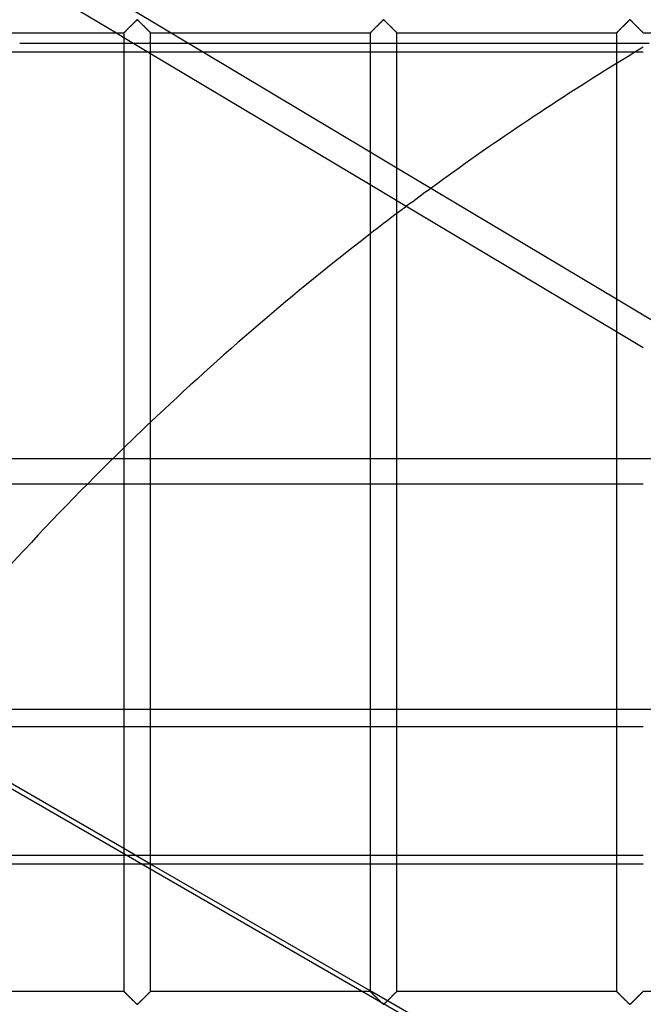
# Model space of a CAD drawing. Header units: millimetres. Extents: x -572 to 572, y -572 to 572.
# Tile 28 of 59: x -389 to -273, y 276 to 459. Entities that reach past the tile are written whole.
import ezdxf

# ---------------------------------------------------------------- set-up
doc = ezdxf.new("R2010")
doc.units = ezdxf.units.MM
doc.layers.add('MAIN-1', color=7, linetype='Continuous')
doc.layers.add('MAIN-2', color=7, linetype='Continuous')

msp = doc.modelspace()

# ---------------------------------------------------------------- linework, layer by layer
at = {"layer": 'MAIN-1'}
for p, q in [((-367.8, 459.06), (-367.71, 459.16)), ((-367.71, 459.16), (-367.61, 459.24)), ((-367.61, 459.24), (-367.5, 459.3)), ((-367.5, 459.3), (-367.43, 459.27)), ((-367.43, 459.27), (-367.37, 459.23)), ((-367.37, 459.23), (-367.32, 459.18)), ((-367.32, 459.18), (-367.27, 459.13)), ((-367.27, 459.13), (-367.21, 459.08)), ((-321.87, 459.06), (-321.77, 459.16)), ((-321.77, 459.16), (-321.68, 459.24)), ((-321.68, 459.24), (-321.56, 459.3)), ((-321.56, 459.3), (-321.49, 459.27)), ((-321.49, 459.27), (-321.43, 459.23)), ((-321.43, 459.23), (-321.38, 459.18)), ((-321.38, 459.18), (-321.33, 459.13)), ((-321.33, 459.13), (-321.27, 459.08)), ((-275.93, 459.06), (-275.83, 459.16)), ((-275.83, 459.16), (-275.74, 459.24)), ((-275.74, 459.24), (-275.63, 459.3)), ((-275.63, 459.3), (-275.55, 459.27)), ((-275.55, 459.27), (-275.5, 459.23)), ((-275.5, 459.23), (-275.44, 459.18)), ((-275.44, 459.18), (-275.39, 459.13)), ((-275.39, 459.13), (-275.33, 459.08)), ((-369.68, 457.19), (-369.59, 457.28)), ((-369.59, 457.28), (-369.49, 457.38)), ((-369.49, 457.38), (-369.39, 457.48)), ((-369.39, 457.48), (-369.29, 457.59)), ((-369.29, 457.59), (-369.18, 457.7)), ((-369.18, 457.7), (-369.07, 457.81)), ((-369.07, 457.81), (-368.95, 457.92)), ((-368.95, 457.92), (-368.83, 458.04)), ((-368.83, 458.04), (-368.71, 458.16)), ((-368.71, 458.16), (-368.59, 458.28)), ((-368.59, 458.28), (-368.47, 458.4)), ((-368.47, 458.4), (-368.35, 458.52)), ((-368.35, 458.52), (-368.24, 458.63)), ((-368.24, 458.63), (-368.12, 458.75)), ((-368.12, 458.75), (-368.01, 458.86)), ((-368.01, 458.86), (-367.9, 458.96)), ((-367.9, 458.96), (-367.8, 459.06)), ((-367.21, 459.08), (-367.15, 459.02)), ((-367.15, 459.02), (-367.09, 458.96)), ((-367.09, 458.96), (-367.03, 458.9)), ((-367.03, 458.9), (-366.97, 458.84)), ((-366.97, 458.84), (-366.91, 458.78)), ((-366.91, 458.78), (-366.84, 458.71)), ((-366.84, 458.71), (-366.77, 458.65)), ((-366.77, 458.65), (-366.71, 458.58)), ((-366.71, 458.58), (-366.64, 458.51)), ((-366.64, 458.51), (-366.57, 458.45)), ((-366.57, 458.45), (-366.51, 458.38)), ((-366.51, 458.38), (-366.44, 458.31)), ((-366.44, 458.31), (-366.37, 458.24)), ((-366.37, 458.24), (-366.3, 458.17)), ((-366.3, 458.17), (-366.23, 458.1)), ((-366.23, 458.1), (-366.16, 458.03)), ((-366.16, 458.03), (-366.09, 457.97)), ((-366.09, 457.97), (-366.03, 457.9)), ((-366.03, 457.9), (-365.96, 457.83)), ((-365.96, 457.83), (-365.89, 457.77)), ((-365.89, 457.77), (-365.83, 457.7)), ((-365.83, 457.7), (-365.77, 457.64)), ((-365.77, 457.64), (-365.7, 457.58)), ((-365.7, 457.58), (-365.64, 457.52)), ((-365.64, 457.52), (-365.58, 457.46)), ((-365.58, 457.46), (-365.53, 457.4)), ((-365.53, 457.4), (-365.47, 457.34)), ((-365.47, 457.34), (-365.41, 457.29)), ((-365.41, 457.29), (-365.36, 457.24)), ((-323.74, 457.19), (-323.65, 457.28)), ((-323.65, 457.28), (-323.56, 457.38)), ((-323.56, 457.38), (-323.45, 457.48)), ((-323.45, 457.48), (-323.35, 457.59)), ((-323.35, 457.59), (-323.24, 457.7)), ((-323.24, 457.7), (-323.13, 457.81)), ((-323.13, 457.81), (-323.01, 457.92)), ((-323.01, 457.92), (-322.89, 458.04)), ((-322.89, 458.04), (-322.77, 458.16)), ((-322.77, 458.16), (-322.65, 458.28)), ((-322.65, 458.28), (-322.53, 458.4)), ((-322.53, 458.4), (-322.42, 458.52)), ((-322.42, 458.52), (-322.3, 458.63)), ((-322.3, 458.63), (-322.19, 458.75)), ((-322.19, 458.75), (-322.07, 458.86)), ((-322.07, 458.86), (-321.97, 458.96)), ((-321.97, 458.96), (-321.87, 459.06)), ((-321.27, 459.08), (-321.21, 459.02)), ((-321.21, 459.02), (-321.16, 458.96)), ((-321.16, 458.96), (-321.09, 458.9)), ((-321.09, 458.9), (-321.03, 458.84)), ((-321.03, 458.84), (-320.97, 458.78)), ((-320.97, 458.78), (-320.9, 458.71)), ((-320.9, 458.71), (-320.84, 458.65)), ((-320.84, 458.65), (-320.77, 458.58)), ((-320.77, 458.58), (-320.7, 458.51)), ((-320.7, 458.51), (-320.64, 458.45)), ((-320.64, 458.45), (-320.57, 458.38)), ((-320.57, 458.38), (-320.5, 458.31)), ((-320.5, 458.31), (-320.43, 458.24)), ((-320.43, 458.24), (-320.36, 458.17)), ((-320.36, 458.17), (-320.29, 458.1)), ((-320.29, 458.1), (-320.22, 458.03)), ((-320.22, 458.03), (-320.16, 457.97)), ((-320.16, 457.97), (-320.09, 457.9)), ((-320.09, 457.9), (-320.02, 457.83)), ((-320.02, 457.83), (-319.96, 457.77)), ((-319.96, 457.77), (-319.89, 457.7)), ((-319.89, 457.7), (-319.83, 457.64)), ((-319.83, 457.64), (-319.77, 457.58)), ((-319.77, 457.58), (-319.71, 457.52)), ((-319.71, 457.52), (-319.65, 457.46)), ((-319.65, 457.46), (-319.59, 457.4)), ((-319.59, 457.4), (-319.53, 457.34)), ((-319.53, 457.34), (-319.48, 457.29)), ((-319.48, 457.29), (-319.42, 457.24)), ((-277.8, 457.19), (-277.72, 457.28)), ((-277.72, 457.28), (-277.62, 457.38)), ((-277.62, 457.38), (-277.52, 457.48)), ((-277.52, 457.48), (-277.41, 457.59)), ((-277.41, 457.59), (-277.3, 457.7)), ((-277.3, 457.7), (-277.19, 457.81)), ((-277.19, 457.81), (-277.07, 457.92)), ((-277.07, 457.92), (-276.96, 458.04)), ((-276.96, 458.04), (-276.84, 458.16)), ((-276.84, 458.16), (-276.72, 458.28)), ((-276.72, 458.28), (-276.6, 458.4)), ((-276.6, 458.4), (-276.48, 458.52)), ((-276.48, 458.52), (-276.36, 458.63)), ((-276.36, 458.63), (-276.25, 458.75)), ((-276.25, 458.75), (-276.14, 458.86)), ((-276.14, 458.86), (-276.03, 458.96)), ((-276.03, 458.96), (-275.93, 459.06)), ((-275.33, 459.08), (-275.28, 459.02)), ((-275.28, 459.02), (-275.22, 458.96)), ((-275.22, 458.96), (-275.16, 458.9)), ((-275.16, 458.9), (-275.09, 458.84)), ((-275.09, 458.84), (-275.03, 458.78)), ((-275.03, 458.78), (-274.97, 458.71)), ((-274.97, 458.71), (-274.9, 458.65)), ((-274.9, 458.65), (-274.83, 458.58)), ((-274.83, 458.58), (-274.77, 458.51)), ((-274.77, 458.51), (-274.7, 458.45)), ((-274.7, 458.45), (-274.63, 458.38)), ((-274.63, 458.38), (-274.56, 458.31)), ((-274.56, 458.31), (-274.49, 458.24)), ((-274.49, 458.24), (-274.42, 458.17)), ((-274.42, 458.17), (-274.35, 458.1)), ((-274.35, 458.1), (-274.29, 458.03)), ((-274.29, 458.03), (-274.22, 457.97)), ((-274.22, 457.97), (-274.15, 457.9)), ((-274.15, 457.9), (-274.08, 457.83)), ((-274.08, 457.83), (-274.02, 457.77)), ((-274.02, 457.77), (-273.95, 457.7)), ((-273.95, 457.7), (-273.89, 457.64)), ((-273.89, 457.64), (-273.83, 457.58)), ((-273.83, 457.58), (-273.77, 457.52)), ((-273.77, 457.52), (-273.71, 457.46)), ((-273.71, 457.46), (-273.65, 457.4)), ((-273.65, 457.4), (-273.59, 457.34)), ((-273.59, 457.34), (-273.54, 457.29)), ((-273.54, 457.29), (-273.49, 457.24)), ((-410.94, 456.87), (-370, 456.87)), ((-371.39, 456.87), (-370, 456.04)), ((-370, 456.87), (-370, 278.12)), ((-370, 456.87), (-369.99, 456.88)), ((-369.99, 456.88), (-369.97, 456.9)), ((-369.97, 456.9), (-369.94, 456.94)), ((-369.94, 456.94), (-369.89, 456.98)), ((-369.89, 456.98), (-369.83, 457.04)), ((-369.83, 457.04), (-369.76, 457.11)), ((-369.76, 457.11), (-369.68, 457.19)), ((-365.36, 457.24), (-365.31, 457.19)), ((-365.31, 457.19), (-365.26, 457.14)), ((-365.26, 457.14), (-365.22, 457.09)), ((-365.22, 457.09), (-365.18, 457.05)), ((-365.18, 457.05), (-365.14, 457.02)), ((-365.14, 457.02), (-365.11, 456.98)), ((-365.11, 456.98), (-365.08, 456.96)), ((-365.08, 456.96), (-365.06, 456.93)), ((-365.06, 456.93), (-365.04, 456.91)), ((-365.04, 456.91), (-365.02, 456.9)), ((-365.02, 456.9), (-365.01, 456.88)), ((-365.01, 456.88), (-365, 456.88)), ((-365, 278.12), (-365, 456.87)), ((-365, 456.88), (-365, 456.87)), ((-365, 456.87), (-324.06, 456.87)), ((-361.15, 456.87), (-324.06, 434.72)), ((-324.06, 456.87), (-324.06, 278.12)), ((-324.06, 456.87), (-324.05, 456.88)), ((-324.05, 456.88), (-324.03, 456.9)), ((-324.03, 456.9), (-324, 456.94)), ((-324, 456.94), (-323.95, 456.98)), ((-323.95, 456.98), (-323.89, 457.04)), ((-323.89, 457.04), (-323.82, 457.11)), ((-323.82, 457.11), (-323.74, 457.19)), ((-319.42, 457.24), (-319.37, 457.19)), ((-319.37, 457.19), (-319.33, 457.14)), ((-319.33, 457.14), (-319.28, 457.09)), ((-319.28, 457.09), (-319.24, 457.05)), ((-319.24, 457.05), (-319.21, 457.02)), ((-319.21, 457.02), (-319.17, 456.98)), ((-319.17, 456.98), (-319.14, 456.96)), ((-319.14, 456.96), (-319.12, 456.93)), ((-319.12, 456.93), (-319.1, 456.91)), ((-319.1, 456.91), (-319.08, 456.9)), ((-319.08, 456.9), (-319.07, 456.88)), ((-319.07, 456.88), (-319.07, 456.88)), ((-319.07, 456.88), (-319.06, 456.87)), ((-319.06, 278.12), (-319.06, 456.87)), ((-319.06, 456.87), (-278.12, 456.87)), ((-278.12, 456.88), (-278.1, 456.9)), ((-278.12, 456.87), (-278.12, 278.12)), ((-278.12, 456.87), (-278.12, 456.88)), ((-278.1, 456.9), (-278.06, 456.94)), ((-278.06, 456.94), (-278.02, 456.98)), ((-278.02, 456.98), (-277.96, 457.04)), ((-277.96, 457.04), (-277.89, 457.11)), ((-277.89, 457.11), (-277.8, 457.19)), ((-273.49, 457.24), (-273.44, 457.19)), ((-273.44, 457.19), (-273.39, 457.14)), ((-273.39, 457.14), (-273.35, 457.09)), ((-273.35, 457.09), (-273.31, 457.05)), ((-273.31, 457.05), (-273.27, 457.02)), ((-273.27, 457.02), (-273.24, 456.98)), ((-273.24, 456.98), (-273.21, 456.96)), ((-273.21, 456.96), (-273.18, 456.93)), ((-273.18, 456.93), (-273.16, 456.91)), ((-273.16, 456.91), (-273.15, 456.9)), ((-273.15, 456.9), (-273.14, 456.88)), ((-273.14, 456.88), (-273.13, 456.88)), ((-273.13, 456.88), (-273.13, 456.87)), ((-273.13, 456.87), (-232.19, 456.87)), ((-406.41, 453.33), (-389.42, 453.33)), ((-365, 453.06), (-324.06, 428.6)), ((-319.06, 431.73), (-278.12, 407.27)), ((-319.06, 425.62), (-278.12, 401.16)), ((-273.13, 404.29), (-232.19, 379.83)), ((-372.02, 377.49), (-370, 377.49)), ((-365, 377.49), (-324.06, 377.49)), ((-319.06, 377.49), (-278.12, 377.49)), ((-273.13, 377.49), (-238.51, 377.49)), ((-370, 372.74), (-376.78, 372.74)), ((-324.06, 372.74), (-365, 372.74)), ((-278.12, 372.74), (-319.06, 372.74)), ((-370, 304.74), (-409.96, 327.81)), ((-409.4, 327.49), (-370, 327.49)), ((-365, 327.49), (-324.06, 327.49)), ((-319.06, 327.49), (-278.12, 327.49)), ((-324.06, 303.44), (-365, 303.44)), ((-278.12, 303.44), (-319.06, 303.44)), ((-365, 301.9), (-324.06, 301.9)), ((-324.06, 278.22), (-365, 301.85)), ((-319.06, 301.9), (-278.12, 301.9)), ((-410.94, 278.12), (-370, 278.12)), ((-369.99, 278.12), (-370, 278.12)), ((-370, 278.12), (-370, 278.12)), ((-369.98, 278.1), (-369.99, 278.12)), ((-369.96, 278.09), (-369.98, 278.1)), ((-369.94, 278.07), (-369.96, 278.09)), ((-369.92, 278.04), (-369.94, 278.07)), ((-369.89, 278.02), (-369.92, 278.04)), ((-369.86, 277.98), (-369.89, 278.02)), ((-369.82, 277.95), (-369.86, 277.98)), ((-369.78, 277.91), (-369.82, 277.95)), ((-369.74, 277.86), (-369.78, 277.91)), ((-369.69, 277.81), (-369.74, 277.86)), ((-369.64, 277.76), (-369.69, 277.81)), ((-369.59, 277.71), (-369.64, 277.76)), ((-369.53, 277.66), (-369.59, 277.71)), ((-369.47, 277.6), (-369.53, 277.66)), ((-369.42, 277.54), (-369.47, 277.6)), ((-369.36, 277.48), (-369.42, 277.54)), ((-369.3, 277.42), (-369.36, 277.48)), ((-369.23, 277.36), (-369.3, 277.42)), ((-369.17, 277.3), (-369.23, 277.36)), ((-365.82, 277.3), (-365.93, 277.19)), ((-365.71, 277.41), (-365.82, 277.3)), ((-365.61, 277.52), (-365.71, 277.41)), ((-365.51, 277.62), (-365.61, 277.52)), ((-365.41, 277.72), (-365.51, 277.62)), ((-365.32, 277.81), (-365.41, 277.72)), ((-365.24, 277.89), (-365.32, 277.81)), ((-365.17, 277.96), (-365.24, 277.89)), ((-365.11, 278.02), (-365.17, 277.96)), ((-365.06, 278.06), (-365.11, 278.02)), ((-365.03, 278.1), (-365.06, 278.06)), ((-365.01, 278.12), (-365.03, 278.1)), ((-365, 278.12), (-365.01, 278.12)), ((-365, 278.12), (-324.06, 278.12)), ((-324.05, 278.12), (-324.06, 278.12)), ((-324.06, 278.12), (-324.06, 278.12)), ((-324.04, 278.1), (-324.05, 278.12)), ((-324.03, 278.09), (-324.04, 278.1)), ((-324, 278.07), (-324.03, 278.09)), ((-323.98, 278.04), (-324, 278.07)), ((-323.95, 278.02), (-323.98, 278.04)), ((-323.92, 277.98), (-323.95, 278.02)), ((-323.88, 277.95), (-323.92, 277.98)), ((-323.84, 277.91), (-323.88, 277.95)), ((-323.8, 277.86), (-323.84, 277.91)), ((-323.75, 277.81), (-323.8, 277.86)), ((-323.7, 277.76), (-323.75, 277.81)), ((-323.65, 277.71), (-323.7, 277.76)), ((-323.59, 277.66), (-323.65, 277.71)), ((-323.54, 277.6), (-323.59, 277.66)), ((-323.48, 277.54), (-323.54, 277.6)), ((-323.42, 277.48), (-323.48, 277.54)), ((-323.36, 277.42), (-323.42, 277.48)), ((-323.3, 277.36), (-323.36, 277.42)), ((-323.23, 277.3), (-323.3, 277.36)), ((-319.88, 277.3), (-320, 277.19)), ((-319.78, 277.41), (-319.88, 277.3)), ((-319.67, 277.52), (-319.78, 277.41)), ((-319.57, 277.62), (-319.67, 277.52)), ((-319.47, 277.72), (-319.57, 277.62)), ((-319.38, 277.81), (-319.47, 277.72)), ((-319.3, 277.89), (-319.38, 277.81)), ((-319.23, 277.96), (-319.3, 277.89)), ((-319.17, 278.02), (-319.23, 277.96)), ((-319.13, 278.06), (-319.17, 278.02)), ((-319.09, 278.1), (-319.13, 278.06)), ((-319.07, 278.12), (-319.09, 278.1)), ((-319.06, 278.12), (-319.07, 278.12)), ((-319.06, 278.12), (-278.12, 278.12)), ((-278.11, 278.12), (-278.12, 278.12)), ((-278.12, 278.12), (-278.12, 278.12)), ((-278.1, 278.1), (-278.11, 278.12)), ((-278.09, 278.09), (-278.1, 278.1)), ((-278.07, 278.07), (-278.09, 278.09)), ((-278.04, 278.04), (-278.07, 278.07)), ((-278.01, 278.02), (-278.04, 278.04)), ((-277.98, 277.98), (-278.01, 278.02)), ((-277.94, 277.95), (-277.98, 277.98)), ((-277.9, 277.91), (-277.94, 277.95)), ((-277.86, 277.86), (-277.9, 277.91)), ((-277.81, 277.81), (-277.86, 277.86)), ((-277.76, 277.76), (-277.81, 277.81)), ((-277.71, 277.71), (-277.76, 277.76)), ((-277.66, 277.66), (-277.71, 277.71)), ((-277.6, 277.6), (-277.66, 277.66)), ((-277.54, 277.54), (-277.6, 277.6)), ((-277.48, 277.48), (-277.54, 277.54)), ((-277.42, 277.42), (-277.48, 277.48)), ((-277.36, 277.36), (-277.42, 277.42)), ((-277.3, 277.3), (-277.36, 277.36)), ((-273.95, 277.3), (-274.06, 277.19)), ((-273.84, 277.41), (-273.95, 277.3)), ((-273.73, 277.52), (-273.84, 277.41)), ((-273.63, 277.62), (-273.73, 277.52)), ((-273.53, 277.72), (-273.63, 277.62)), ((-273.45, 277.81), (-273.53, 277.72)), ((-273.36, 277.89), (-273.45, 277.81)), ((-273.29, 277.96), (-273.36, 277.89)), ((-273.23, 278.02), (-273.29, 277.96)), ((-273.19, 278.06), (-273.23, 278.02)), ((-273.15, 278.1), (-273.19, 278.06)), ((-273.13, 278.12), (-273.15, 278.1)), ((-273.13, 278.12), (-273.13, 278.12)), ((-273.13, 278.12), (-232.19, 278.12)), ((-369.11, 277.23), (-369.17, 277.3)), ((-369.04, 277.17), (-369.11, 277.23)), ((-368.97, 277.1), (-369.04, 277.17)), ((-368.91, 277.03), (-368.97, 277.1)), ((-368.84, 276.97), (-368.91, 277.03)), ((-368.77, 276.9), (-368.84, 276.97)), ((-368.7, 276.83), (-368.77, 276.9)), ((-368.63, 276.76), (-368.7, 276.83)), ((-368.56, 276.69), (-368.63, 276.76)), ((-368.49, 276.62), (-368.56, 276.69)), ((-368.43, 276.55), (-368.49, 276.62)), ((-368.36, 276.49), (-368.43, 276.55)), ((-368.29, 276.42), (-368.36, 276.49)), ((-368.23, 276.35), (-368.29, 276.42)), ((-368.16, 276.29), (-368.23, 276.35)), ((-368.09, 276.22), (-368.16, 276.29)), ((-368.03, 276.16), (-368.09, 276.22)), ((-367.97, 276.1), (-368.03, 276.16)), ((-367.91, 276.04), (-367.97, 276.1)), ((-367.85, 275.98), (-367.91, 276.04)), ((-367.79, 275.92), (-367.85, 275.98)), ((-367.73, 275.87), (-367.79, 275.92)), ((-367.68, 275.82), (-367.73, 275.87)), ((-367.63, 275.77), (-367.68, 275.82)), ((-367.57, 275.73), (-367.63, 275.77)), ((-367.5, 275.7), (-367.57, 275.73)), ((-367.39, 275.76), (-367.5, 275.7)), ((-367.29, 275.84), (-367.39, 275.76)), ((-367.2, 275.94), (-367.29, 275.84)), ((-367.1, 276.04), (-367.2, 275.94)), ((-366.99, 276.14), (-367.1, 276.04)), ((-366.88, 276.25), (-366.99, 276.14)), ((-366.76, 276.37), (-366.88, 276.25)), ((-366.65, 276.48), (-366.76, 276.37)), ((-366.53, 276.6), (-366.65, 276.48)), ((-366.41, 276.72), (-366.53, 276.6)), ((-366.29, 276.84), (-366.41, 276.72)), ((-366.17, 276.96), (-366.29, 276.84)), ((-366.05, 277.08), (-366.17, 276.96)), ((-365.93, 277.19), (-366.05, 277.08)), ((-323.17, 277.23), (-323.23, 277.3)), ((-323.1, 277.17), (-323.17, 277.23)), ((-323.04, 277.1), (-323.1, 277.17)), ((-322.97, 277.03), (-323.04, 277.1)), ((-322.9, 276.97), (-322.97, 277.03)), ((-322.83, 276.9), (-322.9, 276.97)), ((-322.76, 276.83), (-322.83, 276.9)), ((-322.69, 276.76), (-322.76, 276.83)), ((-322.63, 276.69), (-322.69, 276.76)), ((-322.56, 276.62), (-322.63, 276.69)), ((-322.49, 276.55), (-322.56, 276.62)), ((-322.42, 276.49), (-322.49, 276.55)), ((-322.35, 276.42), (-322.42, 276.49)), ((-322.29, 276.35), (-322.35, 276.42)), ((-322.22, 276.29), (-322.29, 276.35)), ((-322.16, 276.22), (-322.22, 276.29)), ((-322.09, 276.16), (-322.16, 276.22)), ((-322.03, 276.1), (-322.09, 276.16)), ((-321.97, 276.04), (-322.03, 276.1)), ((-321.91, 275.98), (-321.97, 276.04)), ((-321.85, 275.92), (-321.91, 275.98)), ((-321.8, 275.87), (-321.85, 275.92)), ((-321.74, 275.82), (-321.8, 275.87)), ((-321.69, 275.77), (-321.74, 275.82)), ((-321.64, 275.73), (-321.69, 275.77)), ((-321.56, 275.7), (-321.64, 275.73)), ((-321.45, 275.76), (-321.56, 275.7)), ((-321.36, 275.84), (-321.45, 275.76)), ((-321.26, 275.94), (-321.36, 275.84)), ((-321.16, 276.04), (-321.26, 275.94)), ((-321.05, 276.14), (-321.16, 276.04)), ((-320.94, 276.25), (-321.05, 276.14)), ((-320.83, 276.37), (-320.94, 276.25)), ((-320.71, 276.48), (-320.83, 276.37)), ((-320.59, 276.6), (-320.71, 276.48)), ((-320.47, 276.72), (-320.59, 276.6)), ((-320.35, 276.84), (-320.47, 276.72)), ((-320.23, 276.96), (-320.35, 276.84)), ((-320.11, 277.08), (-320.23, 276.96)), ((-320, 277.19), (-320.11, 277.08)), ((-277.23, 277.23), (-277.3, 277.3)), ((-277.17, 277.17), (-277.23, 277.23)), ((-277.1, 277.1), (-277.17, 277.17)), ((-277.03, 277.03), (-277.1, 277.1)), ((-276.96, 276.97), (-277.03, 277.03)), ((-276.9, 276.9), (-276.96, 276.97)), ((-276.83, 276.83), (-276.9, 276.9)), ((-276.76, 276.76), (-276.83, 276.83)), ((-276.69, 276.69), (-276.76, 276.76)), ((-276.62, 276.62), (-276.69, 276.69)), ((-276.55, 276.55), (-276.62, 276.62)), ((-276.48, 276.49), (-276.55, 276.55)), ((-276.42, 276.42), (-276.48, 276.49)), ((-276.35, 276.35), (-276.42, 276.42)), ((-276.28, 276.29), (-276.35, 276.35)), ((-276.22, 276.22), (-276.28, 276.29)), ((-276.16, 276.16), (-276.22, 276.22)), ((-276.09, 276.1), (-276.16, 276.16)), ((-276.03, 276.04), (-276.09, 276.1)), ((-275.97, 275.98), (-276.03, 276.04)), ((-275.92, 275.92), (-275.97, 275.98)), ((-275.86, 275.87), (-275.92, 275.92)), ((-275.81, 275.82), (-275.86, 275.87)), ((-275.75, 275.77), (-275.81, 275.82)), ((-275.7, 275.73), (-275.75, 275.77)), ((-275.63, 275.7), (-275.7, 275.73)), ((-275.51, 275.76), (-275.63, 275.7)), ((-275.42, 275.84), (-275.51, 275.76)), ((-275.32, 275.94), (-275.42, 275.84)), ((-275.22, 276.04), (-275.32, 275.94)), ((-275.11, 276.14), (-275.22, 276.04)), ((-275, 276.25), (-275.11, 276.14)), ((-274.89, 276.37), (-275, 276.25)), ((-274.77, 276.48), (-274.89, 276.37)), ((-274.65, 276.6), (-274.77, 276.48)), ((-274.53, 276.72), (-274.65, 276.6)), ((-274.41, 276.84), (-274.53, 276.72)), ((-274.29, 276.96), (-274.41, 276.84)), ((-274.18, 277.08), (-274.29, 276.96)), ((-274.06, 277.19), (-274.18, 277.08))]:
    msp.add_line(p, q, dxfattribs=at)
for start, end in [(121.6522, 126.1565), (126.7716, 127.0137), (127.6934, 133.5258), (134.2757, 140.8373)]:
    msp.add_arc((0, 0), 530, start, end, dxfattribs=at)
at = {"layer": 'MAIN-2'}
for p, q in [((-379.76, 461.87), (-371.39, 456.87)), ((-370, 462.16), (-361.15, 456.87)), ((-367.71, 459.16), (-367.79, 459.08)), ((-367.63, 459.22), (-367.71, 459.16)), ((-367.56, 459.29), (-367.63, 459.22)), ((-367.44, 459.29), (-367.56, 459.29)), ((-367.37, 459.22), (-367.44, 459.29)), ((-367.29, 459.16), (-367.37, 459.22)), ((-367.21, 459.08), (-367.29, 459.16)), ((-321.77, 459.16), (-321.85, 459.08)), ((-321.7, 459.22), (-321.77, 459.16)), ((-321.62, 459.29), (-321.7, 459.22)), ((-321.51, 459.29), (-321.62, 459.29)), ((-321.43, 459.22), (-321.51, 459.29)), ((-321.35, 459.16), (-321.43, 459.22)), ((-321.28, 459.08), (-321.35, 459.16)), ((-275.83, 459.16), (-275.91, 459.08)), ((-275.76, 459.22), (-275.83, 459.16)), ((-275.68, 459.29), (-275.76, 459.22)), ((-275.57, 459.29), (-275.68, 459.29)), ((-275.49, 459.22), (-275.57, 459.29)), ((-275.42, 459.16), (-275.49, 459.22)), ((-275.34, 459.08), (-275.42, 459.16)), ((-369.58, 457.29), (-369.66, 457.22)), ((-369.51, 457.37), (-369.58, 457.29)), ((-369.43, 457.45), (-369.51, 457.37)), ((-369.34, 457.53), (-369.43, 457.45)), ((-369.26, 457.62), (-369.34, 457.53)), ((-369.17, 457.71), (-369.26, 457.62)), ((-369.08, 457.8), (-369.17, 457.71)), ((-368.98, 457.89), (-369.08, 457.8)), ((-368.89, 457.98), (-368.98, 457.89)), ((-368.79, 458.08), (-368.89, 457.98)), ((-368.7, 458.18), (-368.79, 458.08)), ((-368.6, 458.27), (-368.7, 458.18)), ((-368.5, 458.37), (-368.6, 458.27)), ((-368.41, 458.46), (-368.5, 458.37)), ((-368.31, 458.56), (-368.41, 458.46)), ((-368.22, 458.65), (-368.31, 458.56)), ((-368.13, 458.74), (-368.22, 458.65)), ((-368.04, 458.83), (-368.13, 458.74)), ((-367.95, 458.92), (-368.04, 458.83)), ((-367.87, 459), (-367.95, 458.92)), ((-367.79, 459.08), (-367.87, 459)), ((-367.13, 459), (-367.21, 459.08)), ((-367.05, 458.92), (-367.13, 459)), ((-366.96, 458.83), (-367.05, 458.92)), ((-366.87, 458.74), (-366.96, 458.83)), ((-366.78, 458.65), (-366.87, 458.74)), ((-366.69, 458.56), (-366.78, 458.65)), ((-366.59, 458.46), (-366.69, 458.56)), ((-366.5, 458.37), (-366.59, 458.46)), ((-366.4, 458.27), (-366.5, 458.37)), ((-366.3, 458.18), (-366.4, 458.27)), ((-366.21, 458.08), (-366.3, 458.18)), ((-366.11, 457.98), (-366.21, 458.08)), ((-366.02, 457.89), (-366.11, 457.98)), ((-365.92, 457.8), (-366.02, 457.89)), ((-365.83, 457.71), (-365.92, 457.8)), ((-365.74, 457.62), (-365.83, 457.71)), ((-365.66, 457.53), (-365.74, 457.62)), ((-365.57, 457.45), (-365.66, 457.53)), ((-365.49, 457.37), (-365.57, 457.45)), ((-365.42, 457.29), (-365.49, 457.37)), ((-365.34, 457.22), (-365.42, 457.29)), ((-323.65, 457.29), (-323.72, 457.22)), ((-323.57, 457.37), (-323.65, 457.29)), ((-323.49, 457.45), (-323.57, 457.37)), ((-323.4, 457.53), (-323.49, 457.45)), ((-323.32, 457.62), (-323.4, 457.53)), ((-323.23, 457.71), (-323.32, 457.62)), ((-323.14, 457.8), (-323.23, 457.71)), ((-323.05, 457.89), (-323.14, 457.8)), ((-322.95, 457.98), (-323.05, 457.89)), ((-322.86, 458.08), (-322.95, 457.98)), ((-322.76, 458.18), (-322.86, 458.08)), ((-322.66, 458.27), (-322.76, 458.18)), ((-322.57, 458.37), (-322.66, 458.27)), ((-322.47, 458.46), (-322.57, 458.37)), ((-322.38, 458.56), (-322.47, 458.46)), ((-322.28, 458.65), (-322.38, 458.56)), ((-322.19, 458.74), (-322.28, 458.65)), ((-322.1, 458.83), (-322.19, 458.74)), ((-322.01, 458.92), (-322.1, 458.83)), ((-321.93, 459), (-322.01, 458.92)), ((-321.85, 459.08), (-321.93, 459)), ((-321.2, 459), (-321.28, 459.08)), ((-321.11, 458.92), (-321.2, 459)), ((-321.02, 458.83), (-321.11, 458.92)), ((-320.93, 458.74), (-321.02, 458.83)), ((-320.84, 458.65), (-320.93, 458.74)), ((-320.75, 458.56), (-320.84, 458.65)), ((-320.65, 458.46), (-320.75, 458.56)), ((-320.56, 458.37), (-320.65, 458.46)), ((-320.46, 458.27), (-320.56, 458.37)), ((-320.37, 458.18), (-320.46, 458.27)), ((-320.27, 458.08), (-320.37, 458.18)), ((-320.17, 457.98), (-320.27, 458.08)), ((-320.08, 457.89), (-320.17, 457.98)), ((-319.98, 457.8), (-320.08, 457.89)), ((-319.89, 457.71), (-319.98, 457.8)), ((-319.81, 457.62), (-319.89, 457.71)), ((-319.72, 457.53), (-319.81, 457.62)), ((-319.64, 457.45), (-319.72, 457.53)), ((-319.56, 457.37), (-319.64, 457.45)), ((-319.48, 457.29), (-319.56, 457.37)), ((-319.4, 457.22), (-319.48, 457.29)), ((-277.71, 457.29), (-277.78, 457.22)), ((-277.63, 457.37), (-277.71, 457.29)), ((-277.55, 457.45), (-277.63, 457.37)), ((-277.47, 457.53), (-277.55, 457.45)), ((-277.38, 457.62), (-277.47, 457.53)), ((-277.29, 457.71), (-277.38, 457.62)), ((-277.2, 457.8), (-277.29, 457.71)), ((-277.11, 457.89), (-277.2, 457.8)), ((-277.01, 457.98), (-277.11, 457.89)), ((-276.92, 458.08), (-277.01, 457.98)), ((-276.82, 458.18), (-276.92, 458.08)), ((-276.73, 458.27), (-276.82, 458.18)), ((-276.63, 458.37), (-276.73, 458.27)), ((-276.53, 458.46), (-276.63, 458.37)), ((-276.44, 458.56), (-276.53, 458.46)), ((-276.35, 458.65), (-276.44, 458.56)), ((-276.25, 458.74), (-276.35, 458.65)), ((-276.16, 458.83), (-276.25, 458.74)), ((-276.08, 458.92), (-276.16, 458.83)), ((-275.99, 459), (-276.08, 458.92)), ((-275.91, 459.08), (-275.99, 459)), ((-275.26, 459), (-275.34, 459.08)), ((-275.17, 458.92), (-275.26, 459)), ((-275.09, 458.83), (-275.17, 458.92)), ((-275, 458.74), (-275.09, 458.83)), ((-274.9, 458.65), (-275, 458.74)), ((-274.81, 458.56), (-274.9, 458.65)), ((-274.72, 458.46), (-274.81, 458.56)), ((-274.62, 458.37), (-274.72, 458.46)), ((-274.52, 458.27), (-274.62, 458.37)), ((-274.43, 458.18), (-274.52, 458.27)), ((-274.33, 458.08), (-274.43, 458.18)), ((-274.24, 457.98), (-274.33, 458.08)), ((-274.14, 457.89), (-274.24, 457.98)), ((-274.05, 457.8), (-274.14, 457.89)), ((-273.96, 457.71), (-274.05, 457.8)), ((-273.87, 457.62), (-273.96, 457.71)), ((-273.78, 457.53), (-273.87, 457.62)), ((-273.7, 457.45), (-273.78, 457.53)), ((-273.62, 457.37), (-273.7, 457.45)), ((-273.54, 457.29), (-273.62, 457.37)), ((-273.47, 457.22), (-273.54, 457.29)), ((-369.99, 456.88), (-370, 456.87)), ((-370, 456.04), (-365, 453.06)), ((-369.98, 456.89), (-369.99, 456.88)), ((-369.96, 456.92), (-369.98, 456.89)), ((-369.93, 456.95), (-369.96, 456.92)), ((-369.89, 456.99), (-369.93, 456.95)), ((-369.84, 457.03), (-369.89, 456.99)), ((-369.79, 457.09), (-369.84, 457.03)), ((-369.73, 457.15), (-369.79, 457.09)), ((-369.66, 457.22), (-369.73, 457.15)), ((-365.27, 457.15), (-365.34, 457.22)), ((-365.21, 457.09), (-365.27, 457.15)), ((-365.16, 457.03), (-365.21, 457.09)), ((-365.11, 456.99), (-365.16, 457.03)), ((-365.07, 456.95), (-365.11, 456.99)), ((-365.04, 456.92), (-365.07, 456.95)), ((-365.02, 456.89), (-365.04, 456.92)), ((-365.01, 456.88), (-365.02, 456.89)), ((-365, 456.87), (-365.01, 456.88)), ((-324.04, 456.89), (-324.06, 456.88)), ((-324.06, 456.88), (-324.06, 456.87)), ((-324.02, 456.92), (-324.04, 456.89)), ((-323.99, 456.95), (-324.02, 456.92)), ((-323.95, 456.99), (-323.99, 456.95)), ((-323.9, 457.03), (-323.95, 456.99)), ((-323.85, 457.09), (-323.9, 457.03)), ((-323.79, 457.15), (-323.85, 457.09)), ((-323.72, 457.22), (-323.79, 457.15)), ((-319.34, 457.15), (-319.4, 457.22)), ((-319.28, 457.09), (-319.34, 457.15)), ((-319.22, 457.03), (-319.28, 457.09)), ((-319.17, 456.99), (-319.22, 457.03)), ((-319.13, 456.95), (-319.17, 456.99)), ((-319.1, 456.92), (-319.13, 456.95)), ((-319.08, 456.89), (-319.1, 456.92)), ((-319.07, 456.88), (-319.08, 456.89)), ((-319.06, 456.87), (-319.07, 456.88)), ((-278.11, 456.89), (-278.12, 456.88)), ((-278.12, 456.88), (-278.12, 456.87)), ((-278.08, 456.92), (-278.11, 456.89)), ((-278.05, 456.95), (-278.08, 456.92)), ((-278.01, 456.99), (-278.05, 456.95)), ((-277.97, 457.03), (-278.01, 456.99)), ((-277.91, 457.09), (-277.97, 457.03)), ((-277.85, 457.15), (-277.91, 457.09)), ((-277.78, 457.22), (-277.85, 457.15)), ((-273.4, 457.15), (-273.47, 457.22)), ((-273.34, 457.09), (-273.4, 457.15)), ((-273.28, 457.03), (-273.34, 457.09)), ((-273.24, 456.99), (-273.28, 457.03)), ((-273.2, 456.95), (-273.24, 456.99)), ((-273.17, 456.92), (-273.2, 456.95)), ((-273.14, 456.89), (-273.17, 456.92)), ((-273.13, 456.88), (-273.14, 456.89)), ((-273.13, 456.87), (-273.13, 456.88)), ((-272.02, 454.87), (-389.42, 454.87)), ((-389.42, 453.33), (-273.13, 453.33)), ((-324.06, 434.72), (-319.06, 431.73)), ((-324.06, 428.6), (-319.06, 425.62)), ((-278.12, 407.27), (-273.13, 404.29)), ((-278.12, 401.16), (-273.13, 398.17)), ((-527.5, 377.49), (-372.02, 377.49)), ((-370, 377.49), (-365, 377.49)), ((-324.06, 377.49), (-319.06, 377.49)), ((-278.12, 377.49), (-273.13, 377.49)), ((-376.78, 372.74), (-527.5, 372.74)), ((-365, 372.74), (-370, 372.74)), ((-319.06, 372.74), (-324.06, 372.74)), ((-273.13, 372.74), (-278.12, 372.74)), ((527.5, 330.7), (-527.5, 330.7)), ((-410.36, 327.14), (-52.74, 120.67)), ((-370, 327.49), (-365, 327.49)), ((-324.06, 327.49), (-319.06, 327.49)), ((-278.12, 327.49), (-273.13, 327.49)), ((-365, 303.44), (-431.2, 303.44)), ((-365, 301.85), (-370, 304.74)), ((-319.06, 303.44), (-324.06, 303.44)), ((-273.13, 303.44), (-278.12, 303.44)), ((-430.24, 301.9), (-365, 301.9)), ((-324.06, 301.9), (-319.06, 301.9)), ((-278.12, 301.9), (-273.13, 301.9)), ((-370, 278.12), (-369.99, 278.12)), ((-369.99, 278.12), (-369.98, 278.11)), ((-369.98, 278.11), (-369.96, 278.08)), ((-369.96, 278.08), (-369.93, 278.05)), ((-369.93, 278.05), (-369.89, 278.01)), ((-369.89, 278.01), (-369.84, 277.97)), ((-369.84, 277.97), (-369.79, 277.91)), ((-369.79, 277.91), (-369.73, 277.85)), ((-369.73, 277.85), (-369.66, 277.78)), ((-369.66, 277.78), (-369.58, 277.71)), ((-369.58, 277.71), (-369.51, 277.63)), ((-369.51, 277.63), (-369.43, 277.55)), ((-369.43, 277.55), (-369.34, 277.47)), ((-369.34, 277.47), (-369.26, 277.38)), ((-369.26, 277.38), (-369.17, 277.29)), ((-365.83, 277.29), (-365.74, 277.38)), ((-365.74, 277.38), (-365.66, 277.47)), ((-365.66, 277.47), (-365.57, 277.55)), ((-365.57, 277.55), (-365.49, 277.63)), ((-365.49, 277.63), (-365.42, 277.71)), ((-365.42, 277.71), (-365.34, 277.78)), ((-365.34, 277.78), (-365.27, 277.85)), ((-365.27, 277.85), (-365.21, 277.91)), ((-365.21, 277.91), (-365.16, 277.97)), ((-365.16, 277.97), (-365.11, 278.01)), ((-365.11, 278.01), (-365.07, 278.05)), ((-365.07, 278.05), (-365.04, 278.08)), ((-365.04, 278.08), (-365.02, 278.11)), ((-365.02, 278.11), (-365.01, 278.12)), ((-365.01, 278.12), (-365, 278.12)), ((-315.24, 273.12), (-324.06, 278.22)), ((-324.06, 278.12), (-324.06, 278.12)), ((-324.06, 278.12), (-324.04, 278.11)), ((-324.04, 278.11), (-324.02, 278.08)), ((-324.02, 278.08), (-323.99, 278.05)), ((-323.99, 278.05), (-323.95, 278.01)), ((-323.95, 278.01), (-323.9, 277.97)), ((-323.9, 277.97), (-323.85, 277.91)), ((-323.85, 277.91), (-323.79, 277.85)), ((-323.79, 277.85), (-323.72, 277.78)), ((-323.72, 277.78), (-323.65, 277.71)), ((-323.65, 277.71), (-323.57, 277.63)), ((-323.57, 277.63), (-323.49, 277.55)), ((-323.49, 277.55), (-323.4, 277.47)), ((-323.4, 277.47), (-323.32, 277.38)), ((-323.32, 277.38), (-323.23, 277.29)), ((-319.89, 277.29), (-319.81, 277.38)), ((-319.81, 277.38), (-319.72, 277.47)), ((-319.72, 277.47), (-319.64, 277.55)), ((-319.64, 277.55), (-319.56, 277.63)), ((-319.56, 277.63), (-319.48, 277.71)), ((-319.48, 277.71), (-319.4, 277.78)), ((-319.4, 277.78), (-319.34, 277.85)), ((-319.34, 277.85), (-319.28, 277.91)), ((-319.28, 277.91), (-319.22, 277.97)), ((-319.22, 277.97), (-319.17, 278.01)), ((-319.17, 278.01), (-319.13, 278.05)), ((-319.13, 278.05), (-319.1, 278.08)), ((-319.1, 278.08), (-319.08, 278.11)), ((-319.08, 278.11), (-319.07, 278.12)), ((-319.07, 278.12), (-319.06, 278.12)), ((-278.12, 278.12), (-278.12, 278.12)), ((-278.12, 278.12), (-278.11, 278.11)), ((-278.11, 278.11), (-278.08, 278.08)), ((-278.08, 278.08), (-278.05, 278.05)), ((-278.05, 278.05), (-278.01, 278.01)), ((-278.01, 278.01), (-277.97, 277.97)), ((-277.97, 277.97), (-277.91, 277.91)), ((-277.91, 277.91), (-277.85, 277.85)), ((-277.85, 277.85), (-277.78, 277.78)), ((-277.78, 277.78), (-277.71, 277.71)), ((-277.71, 277.71), (-277.63, 277.63)), ((-277.63, 277.63), (-277.55, 277.55)), ((-277.55, 277.55), (-277.47, 277.47)), ((-277.47, 277.47), (-277.38, 277.38)), ((-277.38, 277.38), (-277.29, 277.29)), ((-273.96, 277.29), (-273.87, 277.38)), ((-273.87, 277.38), (-273.78, 277.47)), ((-273.78, 277.47), (-273.7, 277.55)), ((-273.7, 277.55), (-273.62, 277.63)), ((-273.62, 277.63), (-273.54, 277.71)), ((-273.54, 277.71), (-273.47, 277.78)), ((-273.47, 277.78), (-273.4, 277.85)), ((-273.4, 277.85), (-273.34, 277.91)), ((-273.34, 277.91), (-273.28, 277.97)), ((-273.28, 277.97), (-273.24, 278.01)), ((-273.24, 278.01), (-273.2, 278.05)), ((-273.2, 278.05), (-273.17, 278.08)), ((-273.17, 278.08), (-273.14, 278.11)), ((-273.14, 278.11), (-273.13, 278.12)), ((-273.13, 278.12), (-273.13, 278.12)), ((-369.17, 277.29), (-369.08, 277.2)), ((-369.08, 277.2), (-368.98, 277.11)), ((-368.98, 277.11), (-368.89, 277.02)), ((-368.89, 277.02), (-368.79, 276.92)), ((-368.79, 276.92), (-368.7, 276.82)), ((-368.7, 276.82), (-368.6, 276.73)), ((-368.6, 276.73), (-368.5, 276.63)), ((-368.5, 276.63), (-368.41, 276.54)), ((-368.41, 276.54), (-368.31, 276.44)), ((-368.31, 276.44), (-368.22, 276.35)), ((-368.22, 276.35), (-368.13, 276.26)), ((-368.13, 276.26), (-368.04, 276.17)), ((-368.04, 276.17), (-367.95, 276.08)), ((-367.95, 276.08), (-367.87, 276)), ((-367.87, 276), (-367.79, 275.92)), ((-367.79, 275.92), (-367.71, 275.84)), ((-367.71, 275.84), (-367.63, 275.78)), ((-367.63, 275.78), (-367.56, 275.71)), ((-367.56, 275.71), (-367.44, 275.71)), ((-367.44, 275.71), (-367.37, 275.78)), ((-367.37, 275.78), (-367.29, 275.84)), ((-367.29, 275.84), (-367.21, 275.92)), ((-367.21, 275.92), (-367.13, 276)), ((-367.13, 276), (-367.05, 276.08)), ((-367.05, 276.08), (-366.96, 276.17)), ((-366.96, 276.17), (-366.87, 276.26)), ((-366.87, 276.26), (-366.78, 276.35)), ((-366.78, 276.35), (-366.69, 276.44)), ((-366.69, 276.44), (-366.59, 276.54)), ((-366.59, 276.54), (-366.5, 276.63)), ((-366.5, 276.63), (-366.4, 276.73)), ((-366.4, 276.73), (-366.3, 276.82)), ((-366.3, 276.82), (-366.21, 276.92)), ((-366.21, 276.92), (-366.11, 277.02)), ((-366.11, 277.02), (-366.02, 277.11)), ((-366.02, 277.11), (-365.92, 277.2)), ((-365.92, 277.2), (-365.83, 277.29)), ((-323.23, 277.29), (-323.14, 277.2)), ((-323.14, 277.2), (-323.05, 277.11)), ((-323.05, 277.11), (-322.95, 277.02)), ((-322.95, 277.02), (-322.86, 276.92)), ((-322.86, 276.92), (-322.76, 276.82)), ((-322.76, 276.82), (-322.66, 276.73)), ((-322.66, 276.73), (-322.57, 276.63)), ((-322.57, 276.63), (-322.47, 276.54)), ((-322.47, 276.54), (-322.38, 276.44)), ((-322.38, 276.44), (-322.28, 276.35)), ((-322.28, 276.35), (-322.19, 276.26)), ((-322.19, 276.26), (-322.1, 276.17)), ((-322.1, 276.17), (-322.01, 276.08)), ((-322.01, 276.08), (-321.93, 276)), ((-321.93, 276), (-321.85, 275.92)), ((-321.85, 275.92), (-321.77, 275.84)), ((-321.77, 275.84), (-321.7, 275.78)), ((-321.7, 275.78), (-321.62, 275.71)), ((-321.62, 275.71), (-321.51, 275.71)), ((-321.51, 275.71), (-321.43, 275.78)), ((-321.43, 275.78), (-321.35, 275.84)), ((-321.35, 275.84), (-321.28, 275.92)), ((-321.28, 275.92), (-321.2, 276)), ((-321.2, 276), (-321.11, 276.08)), ((-321.11, 276.08), (-321.02, 276.17)), ((-321.02, 276.17), (-320.93, 276.26)), ((-320.93, 276.26), (-320.84, 276.35)), ((-320.84, 276.35), (-320.75, 276.44)), ((-320.75, 276.44), (-320.65, 276.54)), ((-320.65, 276.54), (-320.56, 276.63)), ((-320.56, 276.63), (-320.46, 276.73)), ((-320.46, 276.73), (-320.37, 276.82)), ((-320.37, 276.82), (-320.27, 276.92)), ((-320.27, 276.92), (-320.17, 277.02)), ((-320.17, 277.02), (-320.08, 277.11)), ((-320.08, 277.11), (-319.98, 277.2)), ((-319.98, 277.2), (-319.89, 277.29)), ((-277.29, 277.29), (-277.2, 277.2)), ((-277.2, 277.2), (-277.11, 277.11)), ((-277.11, 277.11), (-277.01, 277.02)), ((-277.01, 277.02), (-276.92, 276.92)), ((-276.92, 276.92), (-276.82, 276.82)), ((-276.82, 276.82), (-276.73, 276.73)), ((-276.73, 276.73), (-276.63, 276.63)), ((-276.63, 276.63), (-276.53, 276.54)), ((-276.53, 276.54), (-276.44, 276.44)), ((-276.44, 276.44), (-276.35, 276.35)), ((-276.35, 276.35), (-276.25, 276.26)), ((-276.25, 276.26), (-276.16, 276.17)), ((-276.16, 276.17), (-276.08, 276.08)), ((-276.08, 276.08), (-275.99, 276)), ((-275.99, 276), (-275.91, 275.92)), ((-275.91, 275.92), (-275.83, 275.84)), ((-275.83, 275.84), (-275.76, 275.78)), ((-275.76, 275.78), (-275.68, 275.71)), ((-275.68, 275.71), (-275.57, 275.71)), ((-275.57, 275.71), (-275.49, 275.78)), ((-275.49, 275.78), (-275.42, 275.84)), ((-275.42, 275.84), (-275.34, 275.92)), ((-275.34, 275.92), (-275.26, 276)), ((-275.26, 276), (-275.17, 276.08)), ((-275.17, 276.08), (-275.09, 276.17)), ((-275.09, 276.17), (-275, 276.26)), ((-275, 276.26), (-274.9, 276.35)), ((-274.9, 276.35), (-274.81, 276.44)), ((-274.81, 276.44), (-274.72, 276.54)), ((-274.72, 276.54), (-274.62, 276.63)), ((-274.62, 276.63), (-274.52, 276.73)), ((-274.52, 276.73), (-274.43, 276.82)), ((-274.43, 276.82), (-274.33, 276.92)), ((-274.33, 276.92), (-274.24, 277.02)), ((-274.24, 277.02), (-274.14, 277.11)), ((-274.14, 277.11), (-274.05, 277.2)), ((-274.05, 277.2), (-273.96, 277.29))]:
    msp.add_line(p, q, dxfattribs=at)
for start, end in [(121.0196, 121.6522), (126.1565, 126.7716), (127.0137, 127.6934), (133.5258, 134.2757)]:
    msp.add_arc((0, 0), 530, start, end, dxfattribs=at)

doc.saveas('drawing.dxf')
